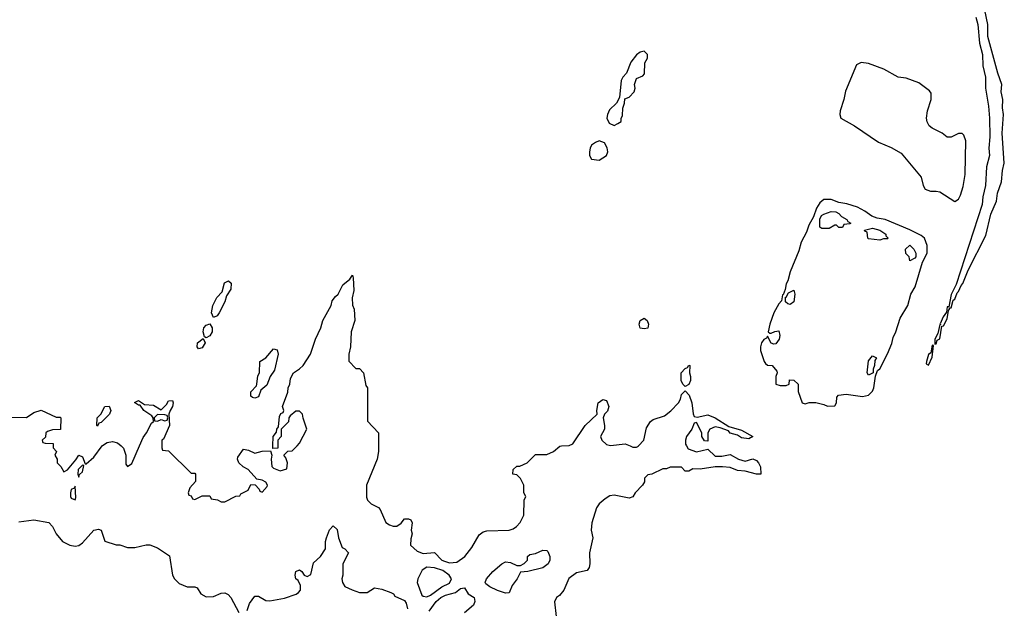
# Model space of a CAD drawing. Header units: inches. Extents: x 2601469 to 2753575, y 449403 to 582909.
# Tile 244 of 256: x 2661794 to 2667055, y 519133 to 522276. Entities that reach past the tile are written whole.
import ezdxf

# ---------------------------------------------------------------- set-up
doc = ezdxf.new("R2010")
doc.units = ezdxf.units.IN
doc.header["$MEASUREMENT"] = 0
doc.layers.add('C6561', color=7, linetype='Continuous')
doc.layers.add('C6562', color=7, linetype='Continuous')

msp = doc.modelspace()

# ---------------------------------------------------------------- linework, layer by layer
at = {"layer": 'C6561', "color": 4}
for points, elevation in [([(2661973.4, 520000), (2661974, 519990), (2661992, 519970), (2661982, 519950), (2661994, 519930), (2661994, 519910), (2662014, 519890), (2662030, 519862), (2662050, 519872), (2662094.6, 519925.4), (2662110, 519951.3), (2662130, 519942), (2662143.6, 519903.6), (2662150, 519904.7), (2662190, 519940.7), (2662235.1, 520000)], 8), ([(2662335.7, 520000), (2662348.6, 519988.6), (2662362.4, 519950), (2662362, 519902), (2662370, 519891), (2662394, 519906), (2662434.7, 520000)], 8), ([(2662554, 520000), (2662554, 519990), (2662558, 519978), (2662590, 519974), (2662710, 519854), (2662730, 519854), (2662734, 519850), (2662734, 519810), (2662703.6, 519776.4), (2662694, 519750), (2662698, 519738), (2662710, 519734), (2662718, 519718), (2662730, 519714), (2662770, 519734), (2662810, 519734), (2662818, 519718), (2662851.6, 519711.6), (2662870, 519702), (2662890, 519702), (2662948.4, 519731.6), (2662970, 519734), (2662976.4, 519743.6), (2663015.3, 519764.7), (2663030, 519794), (2663052.7, 519792.7), (2663074, 519770), (2663078, 519758), (2663090, 519754), (2663116.4, 519783.6), (2663118, 519790), (2663110, 519806), (2663090, 519818), (2663062, 519822), (2663014.6, 519874.6), (2662989.1, 519889.1), (2662966, 519910), (2662958, 519930), (2662960.4, 519939.6), (2662990, 519982), (2663016.9, 519976.9), (2663050, 519962), (2663090, 519972), (2663134, 519974), (2663142, 519950), (2663138, 519930), (2663142, 519890), (2663150, 519882), (2663186.4, 519866.4), (2663222, 519878), (2663226, 519910), (2663216.4, 519936.4), (2663206, 519950), (2663227.3, 519972.7), (2663250, 519974), (2663276, 520000)], 8), ([(2663173.1, 520000), (2663172.7, 519987.3), (2663146, 519986), (2663146.4, 520000)], 8), ([(2663711.4, 520000), (2663711.1, 519971.1), (2663704.7, 519930), (2663647.3, 519790), (2663646.4, 519726.4), (2663652, 519710), (2663672, 519690), (2663710.9, 519670.9), (2663721, 519661), (2663750, 519592), (2663770, 519578), (2663790, 519571.3), (2663810, 519571.3), (2663832.9, 519587.1), (2663850, 519610.8), (2663871.1, 519611.1), (2663884.7, 519604.7), (2663891.1, 519588.9), (2663886, 519550), (2663892, 519530), (2663883.6, 519503.6), (2663882, 519470), (2663918, 519438), (2663950, 519426), (2664010, 519431.3), (2664050, 519390.8), (2664063.8, 519383.8), (2664090, 519376.3), (2664130, 519378.8), (2664173.2, 519410), (2664210, 519458), (2664250, 519524.7), (2664270, 519541), (2664290, 519546), (2664408.9, 519551.1), (2664430, 519558), (2664448, 519570), (2664468.9, 519591.1), (2664488, 519630), (2664488.7, 519711.3), (2664498, 519730), (2664488, 519750), (2664488, 519790), (2664470, 519826), (2664450, 519846), (2664428.7, 519848.7), (2664430, 519874), (2664450, 519892), (2664467.3, 519892.7), (2664506, 519910), (2664550, 519954), (2664610, 519954), (2664646, 519970), (2664680.4, 519999.6), (2664688.7, 520000)], 8), ([(2665356.6, 520000), (2665365.3, 519985.3), (2665410, 519968.4), (2665470, 519982), (2665510, 519944.7), (2665545.4, 519945.4), (2665590, 519954), (2665634, 519930), (2665670, 519918), (2665711.1, 519931.1), (2665730, 519922), (2665742, 519910), (2665752, 519888), (2665754, 519850), (2665731.3, 519848.7), (2665670, 519865.2), (2665629.4, 519869.4), (2665590, 519884), (2665550, 519889.2), (2665510, 519889), (2665430, 519875.3), (2665390, 519878), (2665370, 519866), (2665350, 519866), (2665330, 519886), (2665270, 519886), (2665250, 519878), (2665230, 519878), (2665171.6, 519848.4), (2665150, 519846), (2665132.7, 519827.3), (2665131.6, 519808.4), (2665122, 519790), (2665082, 519750), (2665070, 519728.7), (2665050, 519721.2), (2664970, 519737), (2664946.7, 519733.3), (2664922.4, 519717.6), (2664891, 519690), (2664876, 519670), (2664850.8, 519590), (2664846.8, 519550), (2664856, 519510), (2664838.8, 519430), (2664841, 519370), (2664836, 519350), (2664825.4, 519334.6), (2664770, 519322), (2664727.9, 519292.1), (2664701, 519230), (2664678, 519202), (2664662, 519190), (2664651.6, 519168.4), (2664661, 519090)], 8), ([(2665055.3, 520000), (2665070, 519994), (2665090, 519993.7), (2665100.4, 519999.6), (2665100.7, 520000)], 8), ([(2661790, 519594.8), (2661870, 519604.7), (2661950, 519591.3), (2661970.6, 519570.6), (2661990, 519531.3), (2662022.8, 519490), (2662062, 519470), (2662090, 519464.9), (2662110, 519467.7), (2662130, 519482.8), (2662189.7, 519550.3), (2662215.9, 519555.9), (2662230.5, 519550.5), (2662250, 519492), (2662310, 519471.3), (2662330, 519471.3), (2662370, 519458), (2662410, 519458), (2662470, 519471.3), (2662490, 519471.3), (2662530, 519456), (2662594, 519414), (2662610.7, 519310), (2662621, 519290), (2662645.8, 519265.8), (2662690, 519246.8), (2662730, 519246.8), (2662742, 519242), (2662762.8, 519210), (2662790, 519193.4), (2662830, 519196.3), (2662870, 519214), (2662890, 519214.8), (2662907.5, 519207.5), (2662922.8, 519190), (2662964.7, 519110)], 4), ([(2663010, 519122), (2663021.5, 519158.5), (2663050, 519198), (2663070, 519198), (2663110, 519174.8), (2663130, 519173.4), (2663210, 519187.3), (2663272.1, 519207.9), (2663283.2, 519216.8), (2663294, 519230), (2663295.3, 519255.3), (2663282, 519282), (2663269.3, 519290), (2663266, 519310), (2663269.4, 519330), (2663290, 519338), (2663302, 519330), (2663314, 519310), (2663330, 519302), (2663350, 519314), (2663364.7, 519375.3), (2663402, 519410), (2663428, 519450), (2663428.9, 519488.9), (2663434, 519510), (2663450, 519552), (2663470, 519574), (2663490, 519554), (2663498, 519510), (2663518, 519458), (2663532, 519450), (2663550.7, 519430), (2663521, 519370), (2663521, 519310), (2663516, 519290), (2663518.8, 519270), (2663531.3, 519250), (2663570, 519230.8), (2663610, 519218), (2663650, 519218), (2663690, 519242), (2663730, 519236), (2663778, 519218), (2663790.7, 519210.7), (2663798, 519198), (2663850, 519174.8), (2663859.9, 519159.9), (2663866.8, 519130)], 4), ([(2663981.6, 519118.4), (2664019.7, 519170), (2664044.2, 519190), (2664070, 519203.6), (2664122.8, 519217.2), (2664150, 519238), (2664170, 519242.8), (2664190.6, 519210.6), (2664222, 519190), (2664226, 519170), (2664218.8, 519150), (2664170, 519109.2)], 4)]:
    msp.add_lwpolyline(points, dxfattribs=dict(at, elevation=elevation))
for points, elevation in [([(2662130, 519898), (2662106, 519874), (2662104.7, 519850), (2662110, 519834), (2662113.2, 519846.8), (2662130, 519862), (2662136.4, 519896.4)], 8), ([(2662090, 519786), (2662084.7, 519775.3), (2662070, 519768), (2662065.5, 519750), (2662065.5, 519730), (2662070, 519721), (2662090, 519712), (2662094.5, 519725.5)], 8), ([(2664390, 519214), (2664347.5, 519227.5), (2664307, 519247), (2664284.1, 519264.1), (2664281.2, 519270), (2664289.2, 519290), (2664322.7, 519330), (2664370, 519370.7), (2664390, 519380.7), (2664416.8, 519376.8), (2664450, 519362), (2664470, 519362), (2664490, 519372), (2664508, 519390), (2664508, 519410), (2664520.2, 519419.8), (2664550, 519426), (2664590, 519442.8), (2664610, 519441), (2664616.3, 519436.3), (2664626, 519410), (2664626, 519390), (2664618, 519370), (2664588.9, 519348.9), (2664510, 519328.7), (2664470, 519326), (2664451.3, 519290), (2664425.5, 519254.5), (2664410, 519215.3)], 4), ([(2663970, 519352.3), (2663944.1, 519335.9), (2663922, 519290), (2663917.3, 519270), (2663943.4, 519203.4), (2663950, 519197.3), (2663970, 519194.9), (2663990, 519202.6), (2664050, 519248.5), (2664090, 519266.4), (2664100.5, 519290), (2664089.4, 519310), (2664054.9, 519334.9), (2664010, 519349.6)], 8)]:
    msp.add_lwpolyline(points, close=True, dxfattribs=dict(at, elevation=elevation))
at = {"layer": 'C6562', "color": 4}
for points, elevation in [([(2666902, 522290), (2666913.7, 522250), (2666921.3, 522150), (2666937.6, 522090), (2666940.4, 522030), (2666953.4, 521970), (2666954.4, 521910), (2666970, 521814), (2666975.3, 521750), (2666977, 521650), (2666972, 521590), (2666975.6, 521550), (2666959.5, 521490), (2666954.9, 521390), (2666939.5, 521330), (2666936.5, 521290), (2666798, 520862), (2666770, 520808), (2666758, 520742), (2666750, 520742), (2666745.2, 520714.8), (2666728, 520690), (2666712.7, 520652.7), (2666714, 520646), (2666710, 520648), (2666699.1, 520600.9), (2666684, 520570), (2666683.6, 520543.6), (2666690, 520544.7), (2666695.5, 520564.5), (2666710, 520572), (2666721.2, 520638.8), (2666730, 520641), (2666750, 520678), (2666756, 520724), (2666762, 520730), (2666762, 520738), (2666770, 520738), (2666781.2, 520778.8), (2666790, 520784), (2666802.4, 520817.6), (2666810, 520824), (2666823.9, 520856.1), (2666833.2, 520866.8), (2666861.3, 520938.7), (2666956, 521124), (2666983.2, 521236.8), (2667013.7, 521306.3), (2667017.7, 521350), (2667040.5, 521410), (2667045.3, 521470), (2667054.7, 521510), (2667042.9, 521670), (2667049.7, 521769.7), (2667044.9, 521804.9), (2667047.1, 521850), (2667038.5, 521890), (2667041, 521930), (2667020.4, 521990), (2666966.3, 522186.3), (2666966.9, 522250), (2666941.1, 522370)], 12), ([(2663146.4, 520000), (2663148, 520050), (2663167.3, 520072.7), (2663168, 520090), (2663178, 520102), (2663183.1, 520156.9), (2663190, 520174), (2663202, 520178), (2663206, 520190), (2663198, 520210), (2663227.3, 520287.3), (2663228, 520310), (2663238, 520330), (2663240.4, 520359.6), (2663258, 520390), (2663290, 520411.3), (2663308.7, 520430), (2663348.7, 520490), (2663374, 520570), (2663404, 520630), (2663414, 520670), (2663459, 520750), (2663464.7, 520775.3), (2663481.2, 520798.8), (2663495.3, 520810), (2663520.2, 520859.8), (2663558, 520890), (2663572, 520912), (2663576.9, 520896.9), (2663579.1, 520830), (2663571, 520790), (2663571.6, 520751.6), (2663582, 520730), (2663584.7, 520670), (2663566, 520610), (2663561, 520530), (2663552, 520490), (2663552.7, 520452.7), (2663590, 520414), (2663610, 520414), (2663632, 520390), (2663643.6, 520323.6), (2663652, 520310), (2663652.7, 520132.7), (2663712, 520070), (2663711.4, 520000)], 8), ([(2665100.7, 520000), (2665128, 520030), (2665143.2, 520096.8), (2665164, 520130), (2665179.3, 520140.7), (2665239.1, 520160.9), (2665273.3, 520186.7), (2665314, 520230), (2665325.2, 520250), (2665330, 520274), (2665350, 520294), (2665370.7, 520270.7), (2665386, 520230), (2665392, 520172), (2665398, 520158), (2665414, 520154), (2665470, 520166), (2665510, 520150.7), (2665583.6, 520103.6), (2665650, 520084.7), (2665712, 520050), (2665690, 520038), (2665650, 520044), (2665630, 520058), (2665590, 520069), (2665580.4, 520080.4), (2665537.2, 520097.2), (2665510, 520101.2), (2665482, 520090), (2665471.3, 520070), (2665470, 520026), (2665452.7, 520027.3), (2665438, 520050), (2665438, 520070), (2665410, 520126), (2665398, 520122), (2665384.7, 520090), (2665357.3, 520050), (2665350.7, 520030), (2665350.7, 520010), (2665356.6, 520000)], 8), ([(2662434.7, 520000), (2662454.5, 520045.5), (2662472.7, 520070), (2662498.6, 520121.4), (2662508.7, 520130), (2662508, 520150), (2662500.4, 520160.4), (2662458, 520190), (2662438, 520218), (2662430, 520218), (2662407.3, 520232.7), (2662430, 520242), (2662462, 520222), (2662510, 520218), (2662550, 520192), (2662578.6, 520221.4), (2662590, 520241), (2662610, 520242), (2662614.8, 520230), (2662610.7, 520210), (2662598, 520190), (2662592, 520170), (2662594, 520110), (2662563.6, 520036.4), (2662554, 520030), (2662554, 520000)], 8), ([(2664688.7, 520000), (2664730, 520002), (2664750, 520012), (2664815.1, 520110), (2664879, 520170), (2664878, 520190), (2664885.1, 520230), (2664910, 520247.7), (2664930, 520242.8), (2664941.6, 520210), (2664934.9, 520185.1), (2664918, 520170), (2664911, 520150), (2664918.8, 520110), (2664918, 520090), (2664898, 520050), (2664904.7, 520030), (2664930, 520006.8), (2664950, 520002.8), (2665029.4, 520010.6), (2665055.3, 520000)], 8), ([(2661730, 520154), (2661830, 520152), (2661870, 520178), (2661910, 520191.3), (2661990, 520154), (2662010, 520154), (2662014, 520150), (2662012.7, 520087.3), (2661970, 520086), (2661943.6, 520076.4), (2661934, 520070), (2661932.7, 520047.3), (2661914, 520030), (2661918, 520018), (2661930, 520014), (2661972.7, 520012.7), (2661973.4, 520000)], 8), ([(2663276, 520000), (2663290, 520014), (2663328, 520090), (2663308.4, 520148.4), (2663306, 520170), (2663290, 520186), (2663270, 520186), (2663239.6, 520160.4), (2663232, 520150), (2663230.9, 520129.1), (2663192, 520090), (2663192, 520050), (2663174, 520030), (2663173.1, 520000)], 8), ([(2662235.1, 520000), (2662237.2, 520002.8), (2662262, 520018), (2662290, 520024), (2662316.7, 520016.7), (2662335.7, 520000)], 8)]:
    msp.add_lwpolyline(points, dxfattribs=dict(at, elevation=elevation))
for points, elevation in [([(2665130, 522108), (2665110, 522102), (2665090, 522089), (2665058.8, 522050), (2665036, 521990), (2665016, 521970), (2665007.9, 521952.1), (2664999.6, 521860.4), (2664982, 521830), (2664946, 521794), (2664934.8, 521770), (2664931, 521750), (2664942.8, 521722.8), (2664970, 521711.3), (2664990, 521722), (2665008, 521732), (2665008, 521748), (2665015.3, 521764.7), (2665016.4, 521803.6), (2665026, 521830), (2665027.3, 521852.7), (2665050, 521862), (2665078, 521890), (2665082, 521910), (2665079, 521930), (2665090, 521962), (2665123.1, 521976.9), (2665133.2, 521986.8), (2665134.6, 522045.4), (2665148, 522070), (2665148, 522090)], 12), ([(2666290, 522046.6), (2666265.8, 522034.2), (2666205.8, 521894.2), (2666197.1, 521850), (2666178, 521790), (2666175.5, 521770), (2666180.7, 521750), (2666254.8, 521710), (2666382, 521622), (2666450, 521593), (2666503.4, 521563.4), (2666610, 521436), (2666621, 521390), (2666631, 521371), (2666659.6, 521359.6), (2666690, 521361), (2666710, 521356), (2666790, 521304.7), (2666810, 521318), (2666820.9, 521339.1), (2666835.1, 521384.9), (2666845.6, 521450), (2666849.3, 521629.3), (2666839.3, 521659.3), (2666830, 521668.7), (2666810, 521669), (2666770, 521648.7), (2666750, 521648.7), (2666722, 521670), (2666670, 521696), (2666653.2, 521710), (2666642, 521730), (2666639.5, 521750), (2666644.5, 521790), (2666663.7, 521850), (2666663.7, 521883.7), (2666655.6, 521895.6), (2666598.7, 521938.7), (2666530, 521963.7), (2666488, 521970), (2666411.9, 522011.9), (2666330, 522042)], 12), ([(2664890, 521629.3), (2664870, 521620.9), (2664850, 521605.2), (2664841.6, 521590), (2664838.4, 521570), (2664839.1, 521550), (2664850, 521531), (2664890, 521526), (2664929, 521550), (2664936, 521570), (2664932.1, 521592.1), (2664918.9, 521618.9)], 12), ([(2666130, 521315.3), (2666090, 521315.3), (2666070, 521298), (2666051.3, 521270), (2666036, 521224), (2666010, 521178), (2665998, 521142), (2665970, 521088), (2665957.5, 521042.5), (2665911.3, 520930), (2665898.8, 520881.2), (2665890, 520866), (2665884.7, 520835.3), (2665874, 520806), (2665870, 520806), (2665864.7, 520775.3), (2665850, 520758), (2665824, 520710), (2665802.8, 520650), (2665794, 520610), (2665802, 520602), (2665810, 520602), (2665828.4, 520611.6), (2665850, 520614), (2665856, 520590), (2665851, 520570), (2665834.4, 520545.6), (2665823.1, 520543.1), (2665808.9, 520548.9), (2665790, 520586), (2665784.7, 520575.3), (2665770, 520568), (2665758, 520550), (2665751.3, 520530), (2665751.3, 520510), (2665771.1, 520451.1), (2665779.6, 520439.6), (2665790, 520432), (2665814, 520430), (2665839.6, 520399.6), (2665842, 520390), (2665834, 520370), (2665834, 520330), (2665856.4, 520323.6), (2665890, 520322), (2665906, 520330), (2665907.3, 520352.7), (2665930, 520352), (2665954, 520330), (2665954, 520290), (2665974, 520230), (2665990, 520224.7), (2666012.7, 520232.7), (2666047.3, 520232.7), (2666090, 520222), (2666110, 520212), (2666150, 520214), (2666158, 520230), (2666160.4, 520259.6), (2666168.9, 520271.1), (2666210, 520276), (2666296.5, 520263.5), (2666330, 520271.3), (2666350, 520292), (2666357.2, 520310), (2666367.3, 520372.7), (2666378, 520402), (2666390, 520412), (2666430, 520492), (2666453.4, 520546.6), (2666460.1, 520579.9), (2666476, 520610), (2666498, 520682), (2666539, 520750), (2666556, 520810), (2666579, 520850), (2666618, 520982), (2666642, 521030), (2666642, 521070), (2666628.7, 521110), (2666610, 521124), (2666550, 521154), (2666418, 521210), (2666376.2, 521216.2), (2666346.6, 521226.6), (2666310, 521254), (2666270, 521275.3), (2666213.2, 521293.2), (2666170, 521299.3)], 12), ([(2666170, 521166), (2666158, 521178), (2666150, 521178), (2666119.6, 521160.4), (2666080.4, 521160.4), (2666068.9, 521168.9), (2666068.4, 521211.6), (2666078, 521230), (2666090, 521238), (2666130, 521251.3), (2666154, 521250), (2666170, 521242), (2666184.7, 521224.7), (2666214, 521210), (2666218, 521198), (2666234, 521190), (2666230, 521186), (2666198, 521182), (2666190, 521166)], 12), ([(2666390, 521098), (2666330, 521106), (2666326, 521110), (2666322, 521142), (2666310, 521146), (2666308.4, 521151.6), (2666350, 521162), (2666390, 521151.3), (2666422, 521130), (2666422, 521122), (2666434, 521110), (2666430, 521106), (2666410, 521106)], 12), ([(2666550, 520988), (2666546, 521010), (2666528.4, 521028.4), (2666526, 521050), (2666550, 521072), (2666570.9, 521050.9), (2666582, 521030), (2666582, 521010), (2666576.9, 521003.1)], 12), ([(2662830, 520686), (2662819, 520710), (2662826, 520750), (2662847.5, 520792.5), (2662876.5, 520823.5), (2662889.5, 520870.5), (2662910, 520881), (2662924.7, 520870), (2662922, 520838), (2662898.8, 520801.2), (2662890.5, 520769.5), (2662861, 520710), (2662850, 520695.3)], 8), ([(2665910, 520755.3), (2665898, 520758), (2665886, 520770), (2665886, 520794), (2665890, 520794), (2665902, 520818), (2665930, 520832), (2665936, 520810), (2665930, 520768.7)], 12), ([(2665130, 520624.5), (2665109.6, 520629.6), (2665104.2, 520650), (2665110, 520670.5), (2665130, 520681.6), (2665147.3, 520670), (2665154.4, 520650), (2665150, 520629.3)], 8), ([(2662790, 520578), (2662782, 520582), (2662774, 520610), (2662779, 520630), (2662790, 520644.7), (2662810, 520652), (2662822.8, 520630), (2662822.8, 520610), (2662810, 520588)], 8), ([(2662750, 520518), (2662742, 520530), (2662744, 520550), (2662774, 520574), (2662784.7, 520550), (2662770, 520524)], 8), ([(2663050, 520255.3), (2663038, 520258), (2663030, 520266), (2663029.3, 520289.3), (2663059, 520321), (2663062, 520330), (2663066, 520374), (2663075.3, 520390), (2663078, 520450), (2663110, 520471.3), (2663150, 520518), (2663170, 520514), (2663176, 520490), (2663155.3, 520404.7), (2663132, 520370), (2663114.8, 520325.2), (2663082, 520298), (2663070, 520262)], 8), ([(2666670, 520538), (2666662, 520498), (2666650, 520488.7), (2666638.8, 520450), (2666638, 520438), (2666650, 520431.3), (2666670, 520474), (2666676.4, 520536.4)], 12), ([(2666330, 520378), (2666322, 520390), (2666330, 520454), (2666350, 520482), (2666372, 520470), (2666363.6, 520456.4), (2666362, 520430), (2666354, 520410), (2666354, 520390), (2666350, 520388)], 12), ([(2665350, 520318), (2665338, 520330), (2665328, 520350), (2665329.1, 520390.9), (2665350, 520414), (2665362, 520418), (2665370, 520432), (2665374, 520430), (2665372, 520390), (2665378, 520370), (2665378, 520350), (2665370, 520328)], 8), ([(2662210, 520106), (2662206, 520110), (2662209.1, 520150.9), (2662228, 520170), (2662248.9, 520211.1), (2662271.6, 520211.6), (2662282, 520190), (2662274, 520170), (2662230, 520126), (2662218, 520122)], 8), ([(2662530, 520168), (2662512, 520150), (2662514, 520134), (2662530, 520132), (2662550, 520142), (2662570, 520134), (2662582, 520138), (2662586, 520150), (2662582, 520162), (2662570, 520166)], 8)]:
    msp.add_lwpolyline(points, close=True, dxfattribs=dict(at, elevation=elevation))

doc.saveas('drawing.dxf')
